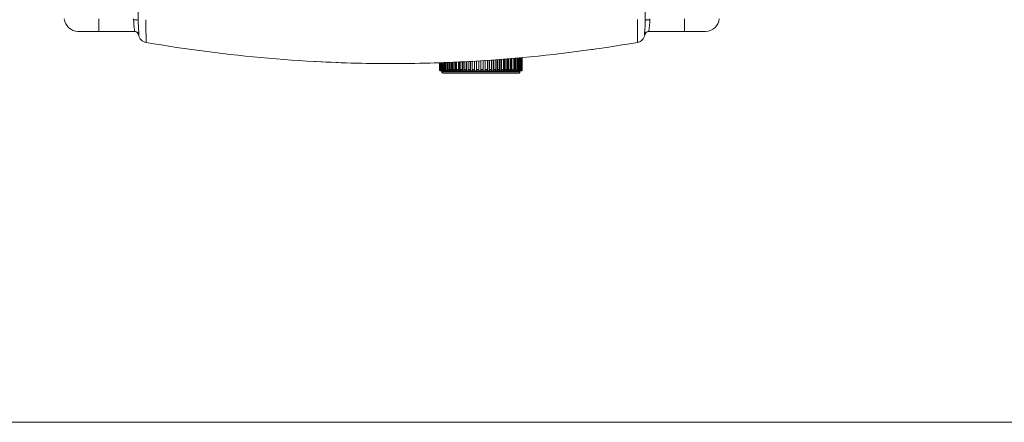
# Model space of a CAD drawing. Header units: millimetres. Extents: x -473 to 23648, y -382 to 1866.
# Tile 66 of 256: x 2477 to 2691, y -382 to -295. Entities that reach past the tile are written whole.
import ezdxf

# ---------------------------------------------------------------- set-up
doc = ezdxf.new("R2010")
doc.units = ezdxf.units.MM
doc.header["$LTSCALE"] = 80
doc.layers.get('0').update_dxf_attribs({"linetype": 'CONTINUOUS'})
doc.layers.add('09_ALL_ROUNDS', color=7, linetype='CONTINUOUS')

msp = doc.modelspace()

# ---------------------------------------------------------------- linework, layer by layer
at = {"color": 0, "linetype": 'Continuous', "lineweight": 0}
for p, q in [((2502.614, -286.981), (2502.755, -295.077)), ((2613.07, -295.077), (2613.212, -286.981)), ((2494.213, -294.954), (2494.213, -294.738)), ((2494.213, -297.454), (2494.213, -294.954)), ((2501.751, -294.738), (2501.755, -294.935)), ((2504.422, -294.917), (2504.422, -294.957)), ((2611.403, -294.957), (2611.404, -294.867)), ((2614.07, -294.935), (2614.075, -294.738)), ((2621.613, -297.454), (2621.613, -294.738)), ((2501.942, -297.454), (2489.642, -297.454)), ((2626.184, -297.454), (2613.883, -297.454)), ((2514.171, -301.381), (2514.214, -301.386)), ((2601.462, -301.407), (2601.611, -301.386)), ((2601.611, -301.386), (2601.656, -301.381)), ((2586.313, -305.754), (2586.313, -303.137)), ((2568.313, -305.754), (2568.313, -304.257)), ((2568.813, -306.054), (2568.813, -306.254)), ((2585.813, -306.254), (2568.813, -306.254)), ((2585.813, -306.054), (2585.813, -306.254)), ((2585.513, -306.554), (2569.113, -306.554))]:
    msp.add_line(p, q, dxfattribs=at)
at = {"lineweight": 0}
msp.add_line((2110.224, -382.445), (4537.836, -382.445), dxfattribs=at)
at = {"color": 0, "linetype": 'Continuous', "lineweight": 0}
for centre, radius, start, end in [((2489.642, -294.454), 3, 185.4147, 270), ((2626.184, -294.454), 3, 269.9999, 354.58529), ((2501.859, -298.454), 1, 10.98927, 85.34646), ((2613.966, -298.454), 1, 94.65362, 169.01074), ((2504.804, -297.883), 2, 189.67227, 260.16059), ((2503.344, -298.437), 0.532, 147.71339, 161.01819), ((2557.932, 8.517), 312.972, 260.16309, 269.99647), ((2557.893, 8.517), 312.972, 270.00353, 279.83691), ((2611.021, -297.883), 2, 279.83942, 350.32773), ((2557.918, 8.087), 312.542, 266.77502, 269.99903), ((2569.113, -306.254), 0.3, 180, 270.00001), ((2585.513, -306.254), 0.3, 269.99999, 0)]:
    msp.add_arc(centre, radius, start, end, dxfattribs=at)
for points, knots in [([(2501.755, -294.935), (2501.883, -294.932), (2502.115, -294.934), (2502.436, -294.962), (2502.623, -294.995), (2502.754, -295.045), (2502.755, -295.077)], [0, 0, 0, 0, 0.3820228, 0.7073549, 0.9295416, 1.0269561, 1.0269561, 1.0269561, 1.0269561]), ([(2501.755, -294.935), (2501.758, -295.036), (2501.764, -295.246), (2501.776, -295.57), (2501.795, -295.91), (2501.822, -296.256), (2501.86, -296.599), (2501.904, -296.907), (2501.946, -297.187), (2501.967, -297.326), (2501.964, -297.454), (2501.942, -297.454)], [0, 0, 0, 0, 0.3047181, 0.6300843, 0.9724932, 1.3247208, 1.6738835, 2.0007733, 2.2782617, 2.46794, 2.5350221, 2.5350221, 2.5350221, 2.5350221]), ([(2502.755, -295.077), (2502.757, -295.207), (2502.763, -295.474), (2502.773, -295.88), (2502.788, -296.296), (2502.807, -296.711), (2502.835, -297.11), (2502.865, -297.475), (2502.898, -297.787), (2502.905, -298), (2502.913, -298.123), (2502.894, -298.153)], [0, 0, 0, 0, 0.3904461, 0.800036, 1.2199405, 1.6393879, 2.0448915, 2.4199368, 2.7411689, 2.9748918, 3.0814975, 3.0814975, 3.0814975, 3.0814975]), ([(2504.422, -294.957), (2504.428, -295.467), (2504.435, -296.375), (2504.442, -297.585), (2504.452, -298.495), (2504.461, -299.135), (2504.464, -299.557), (2504.463, -299.769), (2504.463, -299.853)], [0, 0, 0, 0, 1.5303794, 2.7229912, 3.6284198, 4.2607113, 4.6437593, 4.8959896, 4.8959896, 4.8959896, 4.8959896]), ([(2611.363, -299.853), (2611.362, -299.765), (2611.362, -299.545), (2611.365, -299.105), (2611.374, -298.447), (2611.384, -297.525), (2611.391, -296.332), (2611.398, -295.447), (2611.403, -294.957)], [0, 0, 0, 0, 0.2633415, 0.6626495, 1.3171596, 2.2398055, 3.4270044, 4.8959513, 4.8959513, 4.8959513, 4.8959513]), ([(2612.931, -298.153), (2612.914, -298.125), (2612.919, -298.006), (2612.929, -297.76), (2612.976, -297.329), (2613.019, -296.721), (2613.052, -295.947), (2613.065, -295.381), (2613.07, -295.077)], [0, 0, 0, 0, 0.0967598, 0.3344567, 0.7595918, 1.3821636, 2.1705138, 3.0814203, 3.0814203, 3.0814203, 3.0814203]), ([(2614.07, -294.935), (2613.943, -294.932), (2613.71, -294.935), (2613.389, -294.962), (2613.202, -294.995), (2613.071, -295.045), (2613.07, -295.077)], [0, 0, 0, 0, 0.3820285, 0.7073596, 0.9295349, 1.0269347, 1.0269347, 1.0269347, 1.0269347]), ([(2613.876, -297.208), (2613.908, -297.089), (2613.932, -296.785), (2614.009, -296.271), (2614.048, -295.633), (2614.064, -295.175), (2614.07, -294.935)], [0, 0, 0, 0, 0.3682062, 0.9072764, 1.5632111, 2.2832306, 2.2832306, 2.2832306, 2.2832306]), ([(2501.942, -297.454), (2502.081, -297.454), (2502.363, -297.515), (2502.71, -297.769), (2502.852, -298.02), (2502.894, -298.153)], [0, 0, 0, 0, 0.4178053, 0.835776, 1.2539667, 1.2539667, 1.2539667, 1.2539667]), ([(2613.883, -297.454), (2613.744, -297.454), (2613.462, -297.515), (2613.116, -297.769), (2612.973, -298.02), (2612.931, -298.153)], [0, 0, 0, 0, 0.4178074, 0.83578, 1.2539723, 1.2539723, 1.2539723, 1.2539723]), ([(2612.984, -298.264), (2612.978, -298.239), (2612.962, -298.2), (2612.937, -298.168), (2612.927, -298.157)], [0, 0, 0, 0, 0.07772728, 0.12241403, 0.12241403, 0.12241403, 0.12241403]), ([(2557.913, -304.454), (2560.612, -304.454), (2566.275, -304.381), (2572.133, -304.146), (2575.291, -303.971), (2575.49, -303.96)], [0, 0, 0, 0, 8.0973246, 16.9886993, 17.5857948, 17.5857948, 17.5857948, 17.5857948])]:
    msp.add_open_spline(points, degree=3, knots=knots, dxfattribs=at)
msp.add_open_spline([(2613.883, -297.454), (2613.801, -297.454), (2613.855, -297.287), (2613.876, -297.208)], degree=3, dxfattribs=at)
at = {"layer": '09_ALL_ROUNDS', "color": 0, "linetype": 'Continuous', "lineweight": 0}
for p, q in [((2569.091, -305.754), (2569.091, -304.226)), ((2569.294, -305.754), (2569.294, -304.218)), ((2569.518, -305.754), (2569.518, -304.208)), ((2569.765, -305.754), (2569.765, -304.199)), ((2570.016, -306.054), (2570.016, -304.188)), ((2570.032, -305.754), (2570.032, -304.188)), ((2570.318, -305.754), (2570.318, -304.176)), ((2570.551, -306.054), (2570.551, -304.167)), ((2570.624, -305.754), (2570.624, -304.164)), ((2570.949, -305.754), (2570.949, -304.151)), ((2571.161, -306.054), (2571.161, -304.142)), ((2571.29, -305.754), (2571.29, -304.137)), ((2571.649, -305.754), (2571.649, -304.123)), ((2571.838, -306.054), (2571.838, -304.115)), ((2572.023, -305.754), (2572.023, -304.108)), ((2572.411, -305.754), (2572.411, -304.092)), ((2572.574, -306.054), (2572.574, -304.086)), ((2572.813, -305.754), (2572.813, -304.076)), ((2573.227, -305.754), (2573.227, -304.06)), ((2573.363, -306.054), (2573.363, -304.054)), ((2573.652, -305.754), (2573.652, -304.042)), ((2574.087, -305.754), (2574.087, -304.025)), ((2574.195, -306.054), (2574.195, -304.021)), ((2574.532, -305.754), (2574.532, -304.007)), ((2574.983, -305.754), (2574.983, -303.986)), ((2575.061, -306.054), (2575.061, -303.981)), ((2575.441, -305.754), (2575.441, -303.954)), ((2575.905, -305.754), (2575.905, -303.933)), ((2575.952, -306.054), (2575.952, -303.929)), ((2576.372, -305.754), (2576.372, -303.893)), ((2576.842, -305.754), (2576.842, -303.856)), ((2576.857, -306.054), (2576.857, -303.855)), ((2577.313, -306.054), (2577.313, -303.823)), ((2577.784, -305.754), (2577.784, -303.79)), ((2578.222, -306.054), (2578.222, -303.759)), ((2578.253, -305.754), (2578.253, -303.757)), ((2578.721, -305.754), (2578.721, -303.724)), ((2579.121, -306.054), (2579.121, -303.696)), ((2579.184, -305.754), (2579.184, -303.692)), ((2579.642, -305.754), (2579.642, -303.66)), ((2580.001, -306.054), (2580.001, -303.634)), ((2580.094, -305.754), (2580.094, -303.628)), ((2580.538, -305.754), (2580.538, -303.597)), ((2580.851, -306.054), (2580.851, -303.575)), ((2580.973, -305.754), (2580.973, -303.566)), ((2581.399, -305.754), (2581.399, -303.536)), ((2581.663, -306.054), (2581.663, -303.518)), ((2581.813, -305.754), (2581.813, -303.507)), ((2582.214, -305.754), (2582.214, -303.479)), ((2582.426, -306.054), (2582.426, -303.464)), ((2582.603, -305.754), (2582.603, -303.452)), ((2582.977, -305.754), (2582.977, -303.426)), ((2583.134, -306.054), (2583.134, -303.415)), ((2583.335, -305.754), (2583.335, -303.401)), ((2583.677, -305.754), (2583.677, -303.377)), ((2583.778, -306.054), (2583.778, -303.37)), ((2584.001, -305.754), (2584.001, -303.354)), ((2584.307, -305.754), (2584.307, -303.333)), ((2584.351, -306.054), (2584.351, -303.329)), ((2584.594, -305.754), (2584.594, -303.312)), ((2584.861, -305.754), (2584.861, -303.287)), ((2585.107, -305.754), (2585.107, -303.262)), ((2585.332, -305.754), (2585.332, -303.238)), ((2585.535, -305.754), (2585.535, -303.217)), ((2585.715, -305.754), (2585.715, -303.199)), ((2585.872, -305.754), (2585.872, -303.183)), ((2586.006, -305.754), (2586.006, -303.169)), ((2586.116, -305.754), (2586.116, -303.157)), ((2586.202, -305.754), (2586.202, -303.149)), ((2586.263, -305.754), (2586.263, -303.142)), ((2586.3, -305.754), (2586.3, -303.138)), ((2586.313, -305.754), (2586.313, -303.137)), ((2568.313, -305.754), (2568.313, -304.257)), ((2568.313, -305.754), (2568.325, -305.754)), ((2568.325, -305.754), (2568.325, -304.256)), ((2568.362, -305.754), (2568.362, -304.255)), ((2568.362, -305.754), (2568.423, -305.754)), ((2568.423, -305.754), (2568.423, -304.252)), ((2568.509, -305.754), (2568.509, -304.249)), ((2568.509, -305.754), (2568.619, -305.754)), ((2568.619, -305.754), (2568.619, -304.245)), ((2568.66, -306.054), (2568.625, -306.054)), ((2568.72, -306.054), (2568.72, -306.041)), ((2568.72, -306.054), (2585.965, -306.054)), ((2568.753, -305.754), (2568.753, -304.239)), ((2568.753, -305.754), (2568.91, -305.754)), ((2568.909, -306.054), (2568.909, -306.018)), ((2568.91, -305.754), (2568.91, -304.233)), ((2569.091, -305.754), (2569.294, -305.754)), ((2569.191, -306.054), (2569.191, -305.983)), ((2569.518, -305.754), (2569.765, -305.754)), ((2569.561, -306.054), (2569.561, -305.915)), ((2570.032, -305.754), (2570.318, -305.754)), ((2570.624, -305.754), (2570.949, -305.754)), ((2571.29, -305.754), (2571.649, -305.754)), ((2572.023, -305.754), (2572.411, -305.754)), ((2572.813, -305.754), (2573.227, -305.754)), ((2573.652, -305.754), (2574.087, -305.754)), ((2574.532, -305.754), (2574.983, -305.754)), ((2575.441, -305.754), (2575.905, -305.754)), ((2576.372, -305.754), (2576.842, -305.754)), ((2577.313, -305.754), (2577.784, -305.754)), ((2578.253, -305.754), (2578.721, -305.754)), ((2579.184, -305.754), (2579.642, -305.754)), ((2580.094, -305.754), (2580.538, -305.754)), ((2580.973, -305.754), (2581.399, -305.754)), ((2581.813, -305.754), (2582.214, -305.754)), ((2582.603, -305.754), (2582.977, -305.754)), ((2583.335, -305.754), (2583.677, -305.754)), ((2584.001, -305.754), (2584.307, -305.754)), ((2584.594, -305.754), (2584.861, -305.754)), ((2584.847, -306.054), (2584.847, -305.85)), ((2585.107, -305.754), (2585.332, -305.754)), ((2585.261, -306.054), (2585.261, -305.953)), ((2585.535, -305.754), (2585.715, -305.754)), ((2585.587, -306.054), (2585.587, -306.004)), ((2585.823, -306.054), (2585.823, -306.031)), ((2585.872, -305.754), (2586.006, -305.754)), ((2585.965, -306.054), (2585.965, -306.045)), ((2586.013, -306.054), (2586.001, -306.054)), ((2586.116, -305.754), (2586.202, -305.754)), ((2586.263, -305.754), (2586.3, -305.754))]:
    msp.add_line(p, q, dxfattribs=at)
for centre, radius, start, end in [((2568.613, -305.754), 0.3, 180, 252), ((2568.621, -305.754), 0.296, 180.00049, 181.1068), ((2568.661, -305.755), 0.299, 260.63822, 263.15169), ((2568.625, -305.759), 0.296, 267.73237, 269.998), ((2568.66, -305.759), 0.296, 263.14054, 269.9847), ((2568.72, -305.761), 0.294, 258.44414, 269.96503), ((2568.802, -305.768), 0.287, 251.64861, 253.61599), ((2568.803, -305.765), 0.289, 253.61082, 269.94643), ((2568.909, -305.772), 0.282, 251.44026, 269.93571), ((2569.039, -305.78), 0.274, 251.16508, 269.92493), ((2585.586, -305.78), 0.274, 270.07507, 288.83492), ((2585.716, -305.772), 0.282, 270.06429, 288.55975), ((2585.822, -305.765), 0.289, 270.05357, 286.38918), ((2585.823, -305.768), 0.287, 286.38401, 288.35139), ((2585.905, -305.761), 0.294, 270.03497, 281.55586), ((2585.965, -305.759), 0.296, 270.0153, 276.85946), ((2586.001, -305.759), 0.296, 270.00209, 272.32473), ((2586.013, -305.754), 0.3, 270, 0)]:
    msp.add_arc(centre, radius, start, end, dxfattribs=at)
for points, knots in [([(2568.325, -305.76), (2568.326, -305.79), (2568.336, -305.85), (2568.378, -305.934), (2568.446, -306.001), (2568.527, -306.043), (2568.586, -306.053), (2568.613, -306.054)], [0, 0, 0, 0, 0.08820224, 0.18203643, 0.27583282, 0.36959141, 0.45175598, 0.45175598, 0.45175598, 0.45175598]), ([(2568.612, -306.051), (2568.597, -306.048), (2568.552, -306.037), (2568.482, -306.001), (2568.415, -305.934), (2568.372, -305.849), (2568.362, -305.786), (2568.362, -305.754)], [0, 0, 0, 0, 0.04522816, 0.13868087, 0.23228482, 0.32603975, 0.41988788, 0.41988788, 0.41988788, 0.41988788]), ([(2568.423, -305.754), (2568.423, -305.786), (2568.433, -305.849), (2568.476, -305.934), (2568.543, -306.001), (2568.609, -306.035), (2568.65, -306.046), (2568.661, -306.049)], [0, 0, 0, 0, 0.09383257, 0.18745624, 0.28074092, 0.37368537, 0.40774343, 0.40774343, 0.40774343, 0.40774343]), ([(2568.712, -306.04), (2568.683, -306.03), (2568.627, -306.001), (2568.561, -305.933), (2568.519, -305.849), (2568.509, -305.786), (2568.509, -305.754)], [0, 0, 0, 0, 0.09223608, 0.18507688, 0.27851851, 0.37232953, 0.37232953, 0.37232953, 0.37232953]), ([(2568.619, -305.754), (2568.619, -305.786), (2568.629, -305.848), (2568.671, -305.933), (2568.735, -306.001), (2568.791, -306.03), (2568.82, -306.04)], [0, 0, 0, 0, 0.09378372, 0.1869942, 0.27926963, 0.37060043, 0.37060043, 0.37060043, 0.37060043]), ([(2568.95, -306.04), (2568.922, -306.03), (2568.867, -306.001), (2568.803, -305.933), (2568.763, -305.848), (2568.753, -305.786), (2568.753, -305.754)], [0, 0, 0, 0, 0.09023279, 0.18182534, 0.27475778, 0.36850874, 0.36850874, 0.36850874, 0.36850874]), ([(2568.91, -305.754), (2568.91, -305.786), (2568.92, -305.848), (2568.96, -305.933), (2569.022, -306.001), (2569.076, -306.03), (2569.104, -306.04)], [0, 0, 0, 0, 0.09371308, 0.18632319, 0.27712031, 0.36606748, 0.36606748, 0.36606748, 0.36606748]), ([(2569.217, -306.007), (2569.212, -306.004), (2569.184, -305.983), (2569.139, -305.933), (2569.1, -305.848), (2569.091, -305.786), (2569.091, -305.754)], [0, 0, 0, 0, 0.01628788, 0.10618284, 0.19842944, 0.29209994, 0.29209994, 0.29209994, 0.29209994]), ([(2569.365, -306.054), (2569.336, -306.054), (2569.283, -306.045), (2569.236, -306.021), (2569.217, -306.007)], [0, 0, 0, 0, 0.08595371, 0.15732364, 0.15732364, 0.15732364, 0.15732364]), ([(2569.294, -305.754), (2569.294, -305.786), (2569.302, -305.848), (2569.34, -305.932), (2569.381, -305.978), (2569.404, -305.997)], [0, 0, 0, 0, 0.09362368, 0.18546911, 0.27436198, 0.27436198, 0.27436198, 0.27436198]), ([(2569.404, -305.997), (2569.426, -306.015), (2569.476, -306.044), (2569.533, -306.054), (2569.561, -306.054)], [0, 0, 0, 0, 0.08583881, 0.16973451, 0.16973451, 0.16973451, 0.16973451]), ([(2569.626, -305.997), (2569.603, -305.978), (2569.564, -305.932), (2569.527, -305.848), (2569.518, -305.786), (2569.518, -305.754)], [0, 0, 0, 0, 0.08779863, 0.17920915, 0.27278228, 0.27278228, 0.27278228, 0.27278228]), ([(2569.778, -306.054), (2569.751, -306.054), (2569.695, -306.044), (2569.647, -306.015), (2569.626, -305.997)], [0, 0, 0, 0, 0.08161659, 0.16564821, 0.16564821, 0.16564821, 0.16564821]), ([(2569.765, -305.754), (2569.765, -305.786), (2569.773, -305.847), (2569.808, -305.932), (2569.864, -306), (2569.936, -306.044), (2569.99, -306.054), (2570.016, -306.054)], [0, 0, 0, 0, 0.09351939, 0.18446559, 0.27108655, 0.35315462, 0.43227797, 0.43227797, 0.43227797, 0.43227797]), ([(2570.274, -306.054), (2570.249, -306.054), (2570.196, -306.044), (2570.127, -305.999), (2570.073, -305.931), (2570.039, -305.847), (2570.032, -305.786), (2570.032, -305.754)], [0, 0, 0, 0, 0.07642374, 0.15638273, 0.24175233, 0.33220947, 0.42567253, 0.42567253, 0.42567253, 0.42567253]), ([(2570.318, -305.754), (2570.318, -305.786), (2570.326, -305.847), (2570.358, -305.931), (2570.41, -305.999), (2570.476, -306.044), (2570.527, -306.054), (2570.551, -306.054)], [0, 0, 0, 0, 0.09340474, 0.18335307, 0.26740834, 0.34512495, 0.41865132, 0.41865132, 0.41865132, 0.41865132]), ([(2570.847, -306.054), (2570.824, -306.054), (2570.775, -306.044), (2570.711, -305.998), (2570.662, -305.931), (2570.631, -305.847), (2570.624, -305.786), (2570.624, -305.754)], [0, 0, 0, 0, 0.0704406, 0.14579534, 0.22848507, 0.31791014, 0.4112552, 0.4112552, 0.4112552, 0.4112552]), ([(2570.949, -305.754), (2570.949, -305.786), (2570.955, -305.847), (2570.985, -305.93), (2571.031, -305.998), (2571.091, -306.043), (2571.138, -306.054), (2571.161, -306.054)], [0, 0, 0, 0, 0.09328469, 0.18217756, 0.2634633, 0.33635225, 0.40352893, 0.40352893, 0.40352893, 0.40352893]), ([(2571.491, -306.054), (2571.47, -306.054), (2571.425, -306.043), (2571.368, -305.997), (2571.324, -305.93), (2571.297, -305.846), (2571.29, -305.786), (2571.29, -305.754)], [0, 0, 0, 0, 0.06374589, 0.13408265, 0.21393971, 0.30229718, 0.39552144, 0.39552144, 0.39552144, 0.39552144]), ([(2571.649, -305.754), (2571.649, -305.786), (2571.655, -305.846), (2571.68, -305.929), (2571.721, -305.997), (2571.774, -306.043), (2571.818, -306.054), (2571.838, -306.054)], [0, 0, 0, 0, 0.09316447, 0.1809892, 0.25940765, 0.32712564, 0.38728616, 0.38728616, 0.38728616, 0.38728616]), ([(2572.199, -306.054), (2572.18, -306.054), (2572.139, -306.042), (2572.09, -305.996), (2572.052, -305.929), (2572.028, -305.846), (2572.023, -305.786), (2572.023, -305.754)], [0, 0, 0, 0, 0.05643426, 0.1214893, 0.19847484, 0.28577542, 0.37888138, 0.37888138, 0.37888138, 0.37888138]), ([(2572.411, -305.754), (2572.411, -305.785), (2572.416, -305.846), (2572.438, -305.928), (2572.473, -305.996), (2572.518, -306.042), (2572.557, -306.054), (2572.574, -306.054)], [0, 0, 0, 0, 0.09304938, 0.17984035, 0.25541515, 0.31778846, 0.3703709, 0.3703709, 0.3703709, 0.3703709]), ([(2572.963, -306.054), (2572.946, -306.054), (2572.91, -306.041), (2572.869, -305.995), (2572.837, -305.928), (2572.817, -305.845), (2572.813, -305.785), (2572.813, -305.754)], [0, 0, 0, 0, 0.04862251, 0.10832414, 0.18252753, 0.26882933, 0.36182468, 0.36182468, 0.36182468, 0.36182468]), ([(2573.227, -305.754), (2573.227, -305.785), (2573.231, -305.845), (2573.249, -305.927), (2573.278, -305.994), (2573.314, -306.041), (2573.348, -306.054), (2573.363, -306.054)], [0, 0, 0, 0, 0.09294446, 0.17878327, 0.25167222, 0.30874495, 0.35331989, 0.35331989, 0.35331989, 0.35331989]), ([(2573.774, -306.054), (2573.761, -306.054), (2573.729, -306.04), (2573.697, -305.993), (2573.672, -305.927), (2573.656, -305.845), (2573.652, -305.785), (2573.652, -305.754)], [0, 0, 0, 0, 0.0404645, 0.09498817, 0.16663759, 0.25204513, 0.3449424, 0.3449424, 0.3449424, 0.3449424]), ([(2574.087, -305.754), (2574.087, -305.785), (2574.091, -305.845), (2574.105, -305.927), (2574.127, -305.992), (2574.154, -306.039), (2574.183, -306.054), (2574.195, -306.054)], [0, 0, 0, 0, 0.09285431, 0.17786756, 0.24837023, 0.30046629, 0.33678885, 0.33678885, 0.33678885, 0.33678885]), ([(2574.624, -306.054), (2574.613, -306.054), (2574.588, -306.037), (2574.566, -305.992), (2574.546, -305.926), (2574.534, -305.845), (2574.532, -305.785), (2574.532, -305.754)], [0, 0, 0, 0, 0.03219112, 0.08202728, 0.15149343, 0.23615421, 0.32897028, 0.32897028, 0.32897028, 0.32897028]), ([(2574.983, -305.754), (2574.983, -305.785), (2574.986, -305.844), (2574.996, -305.926), (2575.012, -305.991), (2575.029, -306.035), (2575.052, -306.054), (2575.061, -306.054)], [0, 0, 0, 0, 0.09278296, 0.17713751, 0.24569396, 0.29348814, 0.32161813, 0.32161813, 0.32161813, 0.32161813]), ([(2575.504, -306.054), (2575.496, -306.054), (2575.477, -306.033), (2575.465, -305.991), (2575.451, -305.925), (2575.443, -305.844), (2575.441, -305.785), (2575.441, -305.754)], [0, 0, 0, 0, 0.02423008, 0.07025294, 0.13804177, 0.22214022, 0.31489558, 0.31489558, 0.31489558, 0.31489558]), ([(2575.905, -305.754), (2575.905, -305.785), (2575.906, -305.844), (2575.912, -305.925), (2575.922, -305.991), (2575.931, -306.031), (2575.945, -306.054), (2575.952, -306.054)], [0, 0, 0, 0, 0.09273356, 0.17662928, 0.24380599, 0.28838094, 0.30901846, 0.30901846, 0.30901846, 0.30901846]), ([(2576.403, -306.054), (2576.397, -306.054), (2576.39, -306.028), (2576.383, -305.992), (2576.377, -305.924), (2576.373, -305.845), (2576.372, -305.785), (2576.372, -305.754)], [0, 0, 0, 0, 0.01759244, 0.06109173, 0.12782285, 0.21157186, 0.30428967, 0.30428967, 0.30428967, 0.30428967]), ([(2576.842, -305.754), (2576.842, -305.785), (2576.842, -305.845), (2576.845, -305.924), (2576.846, -305.993), (2576.853, -306.025), (2576.852, -306.054), (2576.857, -306.054)], [0, 0, 0, 0, 0.09270829, 0.1763685, 0.24282886, 0.28566491, 0.30112879, 0.30112879, 0.30112879, 0.30112879]), ([(2577.784, -305.754), (2577.784, -305.785), (2577.783, -305.845), (2577.781, -305.924), (2577.78, -305.993), (2577.772, -306.025), (2577.773, -306.054), (2577.768, -306.054)], [0, 0, 0, 0, 0.09270828, 0.17636849, 0.24282885, 0.2856649, 0.30112879, 0.30112879, 0.30112879, 0.30112879]), ([(2578.222, -306.054), (2578.228, -306.054), (2578.235, -306.028), (2578.242, -305.992), (2578.248, -305.924), (2578.252, -305.845), (2578.253, -305.785), (2578.253, -305.754)], [0, 0, 0, 0, 0.01759244, 0.06109173, 0.12782285, 0.21157186, 0.30428967, 0.30428967, 0.30428967, 0.30428967]), ([(2578.721, -305.754), (2578.721, -305.785), (2578.719, -305.844), (2578.713, -305.925), (2578.703, -305.991), (2578.694, -306.031), (2578.681, -306.054), (2578.674, -306.054)], [0, 0, 0, 0, 0.09273355, 0.17662928, 0.24380598, 0.28838094, 0.30901846, 0.30901846, 0.30901846, 0.30901846]), ([(2579.121, -306.054), (2579.13, -306.054), (2579.148, -306.033), (2579.161, -305.991), (2579.174, -305.925), (2579.182, -305.844), (2579.184, -305.785), (2579.184, -305.754)], [0, 0, 0, 0, 0.02423008, 0.07025294, 0.13804177, 0.22214022, 0.31489558, 0.31489558, 0.31489558, 0.31489558]), ([(2579.642, -305.754), (2579.642, -305.785), (2579.64, -305.844), (2579.63, -305.926), (2579.613, -305.991), (2579.596, -306.035), (2579.574, -306.054), (2579.564, -306.054)], [0, 0, 0, 0, 0.09278297, 0.17713752, 0.24569397, 0.29348815, 0.32161813, 0.32161813, 0.32161813, 0.32161813]), ([(2580.001, -306.054), (2580.012, -306.054), (2580.037, -306.037), (2580.06, -305.992), (2580.079, -305.926), (2580.091, -305.845), (2580.094, -305.785), (2580.094, -305.754)], [0, 0, 0, 0, 0.03219112, 0.08202728, 0.15149343, 0.23615421, 0.32897028, 0.32897028, 0.32897028, 0.32897028]), ([(2580.538, -305.754), (2580.538, -305.785), (2580.535, -305.845), (2580.521, -305.927), (2580.498, -305.992), (2580.471, -306.039), (2580.443, -306.054), (2580.43, -306.054)], [0, 0, 0, 0, 0.09285431, 0.17786756, 0.24837023, 0.30046629, 0.33678885, 0.33678885, 0.33678885, 0.33678885]), ([(2580.851, -306.054), (2580.865, -306.054), (2580.896, -306.04), (2580.928, -305.993), (2580.953, -305.927), (2580.97, -305.845), (2580.973, -305.785), (2580.973, -305.754)], [0, 0, 0, 0, 0.0404645, 0.09498817, 0.16663759, 0.25204513, 0.3449424, 0.3449424, 0.3449424, 0.3449424]), ([(2581.399, -305.754), (2581.399, -305.785), (2581.394, -305.845), (2581.376, -305.927), (2581.348, -305.994), (2581.311, -306.041), (2581.277, -306.054), (2581.262, -306.054)], [0, 0, 0, 0, 0.09294445, 0.17878326, 0.2516722, 0.30874494, 0.35331989, 0.35331989, 0.35331989, 0.35331989]), ([(2581.663, -306.054), (2581.679, -306.054), (2581.715, -306.041), (2581.756, -305.995), (2581.788, -305.928), (2581.808, -305.845), (2581.813, -305.785), (2581.813, -305.754)], [0, 0, 0, 0, 0.04862251, 0.10832414, 0.18252753, 0.26882933, 0.36182468, 0.36182468, 0.36182468, 0.36182468]), ([(2582.214, -305.754), (2582.214, -305.785), (2582.209, -305.846), (2582.187, -305.928), (2582.153, -305.996), (2582.107, -306.042), (2582.069, -306.054), (2582.051, -306.054)], [0, 0, 0, 0, 0.09304939, 0.17984036, 0.25541516, 0.31778847, 0.3703709, 0.3703709, 0.3703709, 0.3703709]), ([(2582.426, -306.054), (2582.445, -306.054), (2582.486, -306.042), (2582.536, -305.996), (2582.573, -305.929), (2582.597, -305.846), (2582.603, -305.786), (2582.603, -305.754)], [0, 0, 0, 0, 0.05643426, 0.12148929, 0.19847484, 0.28577542, 0.37888138, 0.37888138, 0.37888138, 0.37888138]), ([(2582.977, -305.754), (2582.977, -305.786), (2582.971, -305.846), (2582.945, -305.929), (2582.904, -305.997), (2582.851, -306.043), (2582.808, -306.054), (2582.788, -306.054)], [0, 0, 0, 0, 0.09316448, 0.18098921, 0.25940766, 0.32712565, 0.38728616, 0.38728616, 0.38728616, 0.38728616]), ([(2583.134, -306.054), (2583.155, -306.054), (2583.2, -306.043), (2583.257, -305.997), (2583.301, -305.93), (2583.329, -305.846), (2583.335, -305.786), (2583.335, -305.754)], [0, 0, 0, 0, 0.06374589, 0.13408265, 0.21393971, 0.30229718, 0.39552144, 0.39552144, 0.39552144, 0.39552144]), ([(2583.677, -305.754), (2583.677, -305.786), (2583.67, -305.847), (2583.641, -305.93), (2583.594, -305.998), (2583.534, -306.043), (2583.487, -306.054), (2583.464, -306.054)], [0, 0, 0, 0, 0.09328468, 0.18217755, 0.26346328, 0.33635223, 0.40352893, 0.40352893, 0.40352893, 0.40352893]), ([(2583.778, -306.054), (2583.801, -306.054), (2583.851, -306.044), (2583.914, -305.998), (2583.963, -305.931), (2583.994, -305.847), (2584.001, -305.786), (2584.001, -305.754)], [0, 0, 0, 0, 0.07044061, 0.14579536, 0.22848508, 0.31791014, 0.4112552, 0.4112552, 0.4112552, 0.4112552]), ([(2584.307, -305.754), (2584.307, -305.786), (2584.3, -305.847), (2584.267, -305.931), (2584.216, -305.999), (2584.149, -306.044), (2584.098, -306.054), (2584.074, -306.054)], [0, 0, 0, 0, 0.09340473, 0.18335306, 0.26740832, 0.34512493, 0.41865132, 0.41865132, 0.41865132, 0.41865132]), ([(2584.351, -306.054), (2584.377, -306.054), (2584.429, -306.044), (2584.498, -305.999), (2584.552, -305.931), (2584.586, -305.847), (2584.594, -305.786), (2584.594, -305.754)], [0, 0, 0, 0, 0.07642371, 0.15638271, 0.24175231, 0.33220946, 0.42567253, 0.42567253, 0.42567253, 0.42567253]), ([(2584.861, -305.754), (2584.861, -305.786), (2584.853, -305.847), (2584.817, -305.932), (2584.761, -306), (2584.69, -306.044), (2584.635, -306.054), (2584.609, -306.054)], [0, 0, 0, 0, 0.0935194, 0.18446562, 0.27108659, 0.35315468, 0.43227797, 0.43227797, 0.43227797, 0.43227797]), ([(2584.847, -306.054), (2584.874, -306.054), (2584.93, -306.044), (2584.978, -306.015), (2585, -305.997)], [0, 0, 0, 0, 0.08161653, 0.16564816, 0.16564816, 0.16564816, 0.16564816]), ([(2585, -305.997), (2585.022, -305.978), (2585.062, -305.932), (2585.098, -305.848), (2585.107, -305.786), (2585.107, -305.754)], [0, 0, 0, 0, 0.08779864, 0.17920918, 0.27278232, 0.27278232, 0.27278232, 0.27278232]), ([(2585.222, -305.997), (2585.199, -306.015), (2585.149, -306.044), (2585.092, -306.054), (2585.064, -306.054)], [0, 0, 0, 0, 0.08583882, 0.16973448, 0.16973448, 0.16973448, 0.16973448]), ([(2585.332, -305.754), (2585.332, -305.786), (2585.323, -305.848), (2585.285, -305.932), (2585.244, -305.978), (2585.222, -305.997)], [0, 0, 0, 0, 0.09362369, 0.18546914, 0.27436202, 0.27436202, 0.27436202, 0.27436202]), ([(2585.261, -306.054), (2585.289, -306.054), (2585.342, -306.045), (2585.389, -306.021), (2585.409, -306.007)], [0, 0, 0, 0, 0.08595372, 0.15732364, 0.15732364, 0.15732364, 0.15732364]), ([(2585.409, -306.007), (2585.413, -306.004), (2585.441, -305.983), (2585.487, -305.933), (2585.526, -305.848), (2585.535, -305.786), (2585.535, -305.754)], [0, 0, 0, 0, 0.0162879, 0.10618284, 0.19842945, 0.29209994, 0.29209994, 0.29209994, 0.29209994]), ([(2585.715, -305.754), (2585.715, -305.786), (2585.706, -305.848), (2585.666, -305.933), (2585.603, -306.001), (2585.549, -306.03), (2585.521, -306.04)], [0, 0, 0, 0, 0.09371307, 0.18632318, 0.27712029, 0.36606745, 0.36606745, 0.36606745, 0.36606745]), ([(2585.675, -306.04), (2585.703, -306.03), (2585.758, -306.001), (2585.822, -305.933), (2585.863, -305.848), (2585.872, -305.786), (2585.872, -305.754)], [0, 0, 0, 0, 0.09023278, 0.18182533, 0.27475776, 0.3685087, 0.3685087, 0.3685087, 0.3685087]), ([(2586.006, -305.754), (2586.006, -305.786), (2585.996, -305.848), (2585.955, -305.933), (2585.89, -306.001), (2585.835, -306.03), (2585.806, -306.04)], [0, 0, 0, 0, 0.09378371, 0.18699419, 0.27926962, 0.37060041, 0.37060041, 0.37060041, 0.37060041]), ([(2585.913, -306.04), (2585.942, -306.03), (2585.998, -306.001), (2586.064, -305.933), (2586.106, -305.849), (2586.116, -305.786), (2586.116, -305.754)], [0, 0, 0, 0, 0.09223608, 0.18507689, 0.27851852, 0.37232954, 0.37232954, 0.37232954, 0.37232954]), ([(2586.202, -305.754), (2586.202, -305.786), (2586.192, -305.849), (2586.149, -305.934), (2586.083, -306.001), (2586.016, -306.035), (2585.975, -306.046), (2585.964, -306.049)], [0, 0, 0, 0, 0.09383258, 0.18745626, 0.28074094, 0.3736854, 0.40774343, 0.40774343, 0.40774343, 0.40774343]), ([(2586, -306.052), (2586.02, -306.05), (2586.069, -306.039), (2586.143, -306.001), (2586.21, -305.934), (2586.253, -305.849), (2586.263, -305.786), (2586.263, -305.754)], [0, 0, 0, 0, 0.05830256, 0.15175528, 0.24535923, 0.33911417, 0.43296231, 0.43296231, 0.43296231, 0.43296231]), ([(2586.3, -305.754), (2586.3, -305.786), (2586.29, -305.849), (2586.247, -305.934), (2586.18, -306.001), (2586.098, -306.043), (2586.04, -306.053), (2586.013, -306.054)], [0, 0, 0, 0, 0.09385754, 0.18769173, 0.28148812, 0.37524671, 0.45711825, 0.45711825, 0.45711825, 0.45711825])]:
    msp.add_open_spline(points, degree=3, knots=knots, dxfattribs=at)
for points in [[(2569.104, -306.04), (2569.132, -306.049), (2569.161, -306.054), (2569.191, -306.054)], [(2585.521, -306.04), (2585.494, -306.049), (2585.464, -306.054), (2585.435, -306.054)]]:
    msp.add_open_spline(points, degree=3, dxfattribs=at)

doc.saveas('drawing.dxf')
